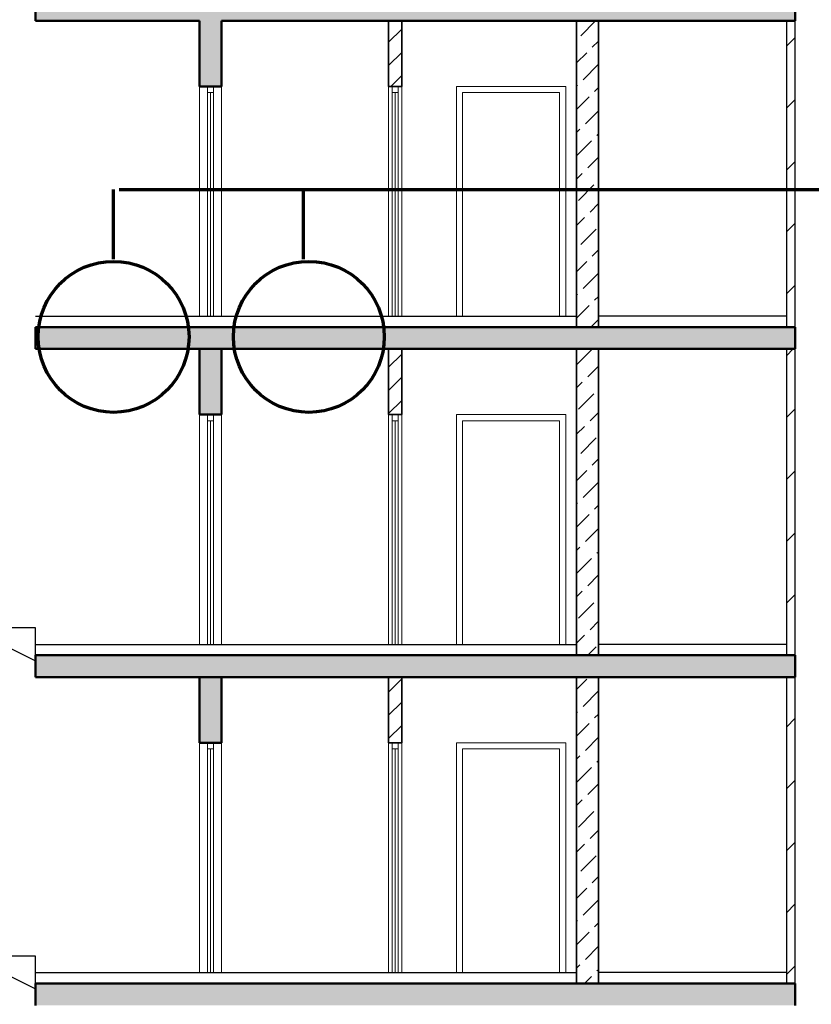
# Model space of a CAD drawing. Header units: millimetres. Extents: x 247266 to 730847, y -636031 to 10052.
# Tile 8 of 256: x 531318 to 538560, y -467781 to -458781. Entities that reach past the tile are written whole.
import ezdxf

# ---------------------------------------------------------------- set-up
doc = ezdxf.new("R2010")
doc.units = ezdxf.units.MM
for name, color, linetype, lineweight in [('Standard', 7, 'Continuous', 25), ('Общий01', 7, 'Continuous', 13), ('Стена_ бетон не несущ.', 7, 'Continuous', 35), ('Стена_ бетон несущ.', 7, 'Continuous', 70), ('Стена_ кирп. кладка не несущ', 7, 'Continuous', 35)]:
    doc.layers.add(name, color=color, linetype=linetype, lineweight=lineweight)
pattern_1 = [(45, (615978.7, -278424.58), (-212.13203, 212.13203), []), (45, (615872.64, -278318.5), (-212.13203, 212.13203), [])]
pattern_2 = [(45, (615978.7, -278424.6), (-565.6854, 565.6854), []), (45, (615695.86, -278141.7), (-565.6854, 565.6854), [])]
pattern_3 = [(45, (615978.7, -278424.58), (-212.13203, 212.13203), [200, -70]), (45, (615872.64, -278318.5), (-212.13203, 212.13203), [200, -70])]

# ---------------------------------------------------------------- blocks, each defined once
blk = doc.blocks.new('СЛОЖНЫЙ_ОБЪЕКТ_14')
at = {"layer": 'Общий01', "color": 7, "linetype": 'Continuous', "lineweight": 25, "transparency": 33554687}
for p, q in [((-87515.5, -187716.8), (-84515.5, -189216.8)), ((-86915.5, -187716.8), (-87215.5, -187716.8)), ((-86915.5, -187866.8), (-86915.5, -187716.8)), ((-86615.5, -187866.8), (-86915.5, -187866.8)), ((-86615.5, -188016.8), (-86615.5, -187866.8)), ((-86315.5, -188016.8), (-86615.5, -188016.8)), ((-86315.5, -188166.8), (-86315.5, -188016.8)), ((-86015.5, -188166.8), (-86315.5, -188166.8)), ((-86015.5, -188316.8), (-86015.5, -188166.8)), ((-85715.5, -188316.8), (-86015.5, -188316.8)), ((-85715.5, -188466.8), (-85715.5, -188316.8)), ((-85415.5, -188466.8), (-85715.5, -188466.8)), ((-85415.5, -188616.8), (-85415.5, -188466.8)), ((-85115.5, -188616.8), (-85415.5, -188616.8)), ((-85115.5, -188766.8), (-85115.5, -188616.8)), ((-84815.5, -188766.8), (-85115.5, -188766.8)), ((-84815.5, -188916.8), (-84815.5, -188766.8)), ((-84515.5, -188916.8), (-84815.5, -188916.8)), ((-84515.5, -189166.8), (-84515.5, -188916.8))]:
    blk.add_line(p, q, dxfattribs=at)
blk = doc.blocks.new('СЛОЖНЫЙ_ОБЪЕКТ_15')
at = {"layer": 'Общий01', "color": 7, "linetype": 'Continuous', "lineweight": 25, "transparency": 33554687}
for p, q in [((-87515.5, -184716.8), (-84515.5, -186216.8)), ((-86915.5, -184716.8), (-87215.5, -184716.8)), ((-86915.5, -184866.8), (-86915.5, -184716.8)), ((-86615.5, -184866.8), (-86915.5, -184866.8)), ((-86615.5, -185016.8), (-86615.5, -184866.8)), ((-86315.5, -185016.8), (-86615.5, -185016.8)), ((-86315.5, -185166.8), (-86315.5, -185016.8)), ((-86015.5, -185166.8), (-86315.5, -185166.8)), ((-86015.5, -185316.8), (-86015.5, -185166.8)), ((-85715.5, -185316.8), (-86015.5, -185316.8)), ((-85715.5, -185466.8), (-85715.5, -185316.8)), ((-85415.5, -185466.8), (-85715.5, -185466.8)), ((-85415.5, -185616.8), (-85415.5, -185466.8)), ((-85115.5, -185616.8), (-85415.5, -185616.8)), ((-85115.5, -185766.8), (-85115.5, -185616.8)), ((-84815.5, -185766.8), (-85115.5, -185766.8)), ((-84815.5, -185916.8), (-84815.5, -185766.8)), ((-84515.5, -185916.8), (-84815.5, -185916.8)), ((-84515.5, -186166.8), (-84515.5, -185916.8))]:
    blk.add_line(p, q, dxfattribs=at)

msp = doc.modelspace()

# ---------------------------------------------------------------- hatches: boundary and pattern name
at = {"layer": 'Общий01', "linetype": 'Continuous', "lineweight": 50, "transparency": 33554687}
for points in [[(538413.16, -458591.38), (531463.16, -458591.38), (531463.16, -458791.38), (538413.16, -458791.38)], [(538413.16, -458791.38), (538413.16, -458591.38), (531463.16, -458591.38), (531463.16, -458791.38)], [(538413.16, -461591.38), (531463.16, -461591.38), (531463.16, -461791.38), (538413.16, -461791.38)], [(538413.16, -461791.38), (538413.16, -461591.38), (531463.16, -461591.38), (531463.16, -461791.38)], [(538413.16, -464591.38), (531463.16, -464591.38), (531463.16, -464791.38), (538413.16, -464791.38)], [(538413.16, -464791.38), (538413.16, -464591.38), (531463.16, -464591.38), (531463.16, -464791.38)]]:
    msp.add_hatch(color=256, dxfattribs=at).paths.add_polyline_path(points)
at = {"layer": 'Стена_ бетон не несущ.', "linetype": 'Continuous', "lineweight": 18, "transparency": 33554687}
h = msp.add_hatch(dxfattribs=at)
h.set_pattern_fill('__________16', color=256, scale=100, style=0, pattern_type=2)
h.set_pattern_definition(pattern_3)
h.paths.add_polyline_path([(536613.16, -458791.38), (536413.16, -458791.38), (536413.16, -461591.38), (536613.16, -461591.38)], flags=0)
h = msp.add_hatch(dxfattribs=at)
h.set_pattern_fill('__________16', color=256, scale=100, style=0, pattern_type=2)
h.set_pattern_definition(pattern_3)
h.paths.add_polyline_path([(536613.16, -461791.38), (536413.16, -461791.38), (536413.16, -464591.38), (536613.16, -464591.38)], flags=0)
h = msp.add_hatch(dxfattribs=at)
h.set_pattern_fill('__________16', color=256, scale=100, style=0, pattern_type=2)
h.set_pattern_definition(pattern_3)
h.paths.add_polyline_path([(536613.16, -464791.38), (536413.16, -464791.38), (536413.16, -467591.38), (536613.16, -467591.38)], flags=0)
at = {"layer": 'Стена_ бетон несущ.', "linetype": 'Continuous', "lineweight": 25, "transparency": 33554687}
for points in [[(532963.16, -459391.38), (533163.16, -459391.38), (533163.16, -458791.38), (532963.16, -458791.38)], [(532963.16, -462391.38), (533163.16, -462391.38), (533163.16, -461791.38), (532963.16, -461791.38)], [(532963.16, -465391.38), (533163.16, -465391.38), (533163.16, -464791.38), (532963.16, -464791.38)], [(538413.16, -467591.38), (531463.16, -467591.38), (531463.16, -467791.38), (538413.16, -467791.38)], [(538413.16, -467791.38), (538413.16, -467591.38), (531463.16, -467591.38), (531463.16, -467791.38)]]:
    msp.add_hatch(color=256, dxfattribs=at).paths.add_polyline_path(points)
at = {"layer": 'Стена_ кирп. кладка не несущ', "linetype": 'Continuous', "lineweight": 18, "transparency": 33554687}
h = msp.add_hatch(dxfattribs=at)
h.set_pattern_fill('__________301', color=256, scale=100, style=0, pattern_type=2)
h.set_pattern_definition(pattern_1)
h.paths.add_polyline_path([(534693.16, -459391.38), (534813.16, -459391.38), (534813.16, -458791.38), (534693.16, -458791.38)], flags=0)
h = msp.add_hatch(dxfattribs=at)
h.set_pattern_fill('__________22', color=256, scale=100, style=0, pattern_type=2)
h.set_pattern_definition(pattern_2)
h.paths.add_polyline_path([(538413.16, -458791.38), (538333.16, -458791.38), (538333.16, -461591.38), (538413.16, -461591.38)], flags=0)
h = msp.add_hatch(dxfattribs=at)
h.set_pattern_fill('__________301', color=256, scale=100, style=0, pattern_type=2)
h.set_pattern_definition(pattern_1)
h.paths.add_polyline_path([(534693.16, -462391.38), (534813.16, -462391.38), (534813.16, -461791.38), (534693.16, -461791.38)], flags=0)
h = msp.add_hatch(dxfattribs=at)
h.set_pattern_fill('__________22', color=256, scale=100, style=0, pattern_type=2)
h.set_pattern_definition(pattern_2)
h.paths.add_polyline_path([(538413.16, -461791.38), (538333.16, -461791.38), (538333.16, -464591.38), (538413.16, -464591.38)], flags=0)
h = msp.add_hatch(dxfattribs=at)
h.set_pattern_fill('__________301', color=256, scale=100, style=0, pattern_type=2)
h.set_pattern_definition(pattern_1)
h.paths.add_polyline_path([(534693.16, -465391.38), (534813.16, -465391.38), (534813.16, -464791.38), (534693.16, -464791.38)], flags=0)
h = msp.add_hatch(dxfattribs=at)
h.set_pattern_fill('__________22', color=256, scale=100, style=0, pattern_type=2)
h.set_pattern_definition(pattern_2)
h.paths.add_polyline_path([(538413.16, -464791.38), (538333.16, -464791.38), (538333.16, -467591.38), (538413.16, -467591.38)], flags=0)

# ---------------------------------------------------------------- linework, layer by layer
at = {"layer": 'Standard', "linetype": 'Continuous', "lineweight": 13, "transparency": 33554687}
for p, q in [((532963.16, -459391.38), (532963.16, -461491.38)), ((533035.16, -459391.38), (533035.16, -459447.38)), ((533035.16, -459447.38), (533091.16, -459447.38)), ((533035.16, -461491.38), (533035.16, -459447.38)), ((533063.16, -461490.38), (533063.16, -459447.38)), ((533091.16, -459447.38), (533091.16, -459391.38)), ((533091.16, -459447.38), (533091.16, -461491.38)), ((533163.16, -461491.38), (533163.16, -459391.38)), ((534693.16, -459391.38), (534693.16, -461491.38)), ((534725.16, -459391.38), (534725.16, -459447.38)), ((534725.16, -459447.38), (534781.16, -459447.38)), ((534725.16, -461491.38), (534725.16, -459447.38)), ((534753.16, -461490.38), (534753.16, -459447.38)), ((534781.16, -459447.38), (534781.16, -459391.38)), ((534781.16, -459447.38), (534781.16, -461491.38)), ((534813.16, -461491.38), (534813.16, -459391.38)), ((535313.16, -459391.38), (535313.16, -461491.38)), ((536313.16, -459391.38), (535313.16, -459391.38)), ((535369.16, -461491.38), (535369.16, -459447.38)), ((535369.16, -459447.38), (536257.16, -459447.38)), ((536257.16, -459447.38), (536257.16, -461491.38)), ((536313.16, -459391.38), (536313.16, -461491.38)), ((532963.16, -462391.38), (532963.16, -464491.38)), ((533035.16, -462391.38), (533035.16, -462447.38)), ((533091.16, -462447.38), (533091.16, -462391.38)), ((533163.16, -464491.38), (533163.16, -462391.38)), ((534693.16, -462391.38), (534693.16, -464491.38)), ((534725.16, -462391.38), (534725.16, -462447.38)), ((534781.16, -462447.38), (534781.16, -462391.38)), ((534813.16, -464491.38), (534813.16, -462391.38)), ((535313.16, -462391.38), (535313.16, -464491.38)), ((536313.16, -462391.38), (535313.16, -462391.38)), ((536313.16, -462391.38), (536313.16, -464491.38)), ((533035.16, -462447.38), (533091.16, -462447.38)), ((533035.16, -464491.38), (533035.16, -462447.38)), ((533063.16, -464490.38), (533063.16, -462447.38)), ((533091.16, -462447.38), (533091.16, -464491.38)), ((534725.16, -462447.38), (534781.16, -462447.38)), ((534725.16, -464491.38), (534725.16, -462447.38)), ((534753.16, -464490.38), (534753.16, -462447.38)), ((534781.16, -462447.38), (534781.16, -464491.38)), ((535369.16, -464491.38), (535369.16, -462447.38)), ((535369.16, -462447.38), (536257.16, -462447.38)), ((536257.16, -462447.38), (536257.16, -464491.38)), ((532963.16, -465391.38), (532963.16, -467491.38)), ((533035.16, -465391.38), (533035.16, -465447.38)), ((533035.16, -465447.38), (533091.16, -465447.38)), ((533035.16, -467491.38), (533035.16, -465447.38)), ((533063.16, -467490.38), (533063.16, -465447.38)), ((533091.16, -465447.38), (533091.16, -465391.38)), ((533091.16, -465447.38), (533091.16, -467491.38)), ((533163.16, -467491.38), (533163.16, -465391.38)), ((534693.16, -465391.38), (534693.16, -467491.38)), ((534725.16, -465391.38), (534725.16, -465447.38)), ((534725.16, -465447.38), (534781.16, -465447.38)), ((534725.16, -467491.38), (534725.16, -465447.38)), ((534753.16, -467490.38), (534753.16, -465447.38)), ((534781.16, -465447.38), (534781.16, -465391.38)), ((534781.16, -465447.38), (534781.16, -467491.38)), ((534813.16, -467491.38), (534813.16, -465391.38)), ((535313.16, -465391.38), (535313.16, -467491.38)), ((536313.16, -465391.38), (535313.16, -465391.38)), ((535369.16, -467491.38), (535369.16, -465447.38)), ((535369.16, -465447.38), (536257.16, -465447.38)), ((536257.16, -465447.38), (536257.16, -467491.38)), ((536313.16, -465391.38), (536313.16, -467491.38))]:
    msp.add_line(p, q, dxfattribs=at)
at = {"layer": 'Standard', "linetype": 'Continuous', "lineweight": 25, "transparency": 33554687}
for p, q in [((531463.16, -461491.38), (536413.16, -461491.38)), ((538333.16, -461491.38), (536613.16, -461491.38)), ((531463.16, -464491.38), (536413.16, -464491.38)), ((538333.16, -464491.38), (536613.16, -464491.38)), ((531463.16, -467491.38), (536413.16, -467491.38)), ((538333.16, -467491.38), (536613.16, -467491.38))]:
    msp.add_line(p, q, dxfattribs=at)
at = {"layer": 'Общий01', "linetype": 'Continuous', "lineweight": 50, "transparency": 33554687}
for p, q in [((531463.16, -458591.38), (531463.16, -458791.38)), ((538413.16, -458791.38), (538413.16, -458591.38)), ((538413.16, -458791.38), (538413.16, -458591.38)), ((532963.16, -458791.38), (531463.16, -458791.38)), ((532963.16, -458791.38), (531463.16, -458791.38)), ((532963.16, -458791.38), (532963.16, -459391.38)), ((533163.16, -459391.38), (533163.16, -458791.38)), ((534693.16, -458791.38), (533163.16, -458791.38)), ((534693.16, -458791.38), (533163.16, -458791.38)), ((534813.16, -458791.38), (534693.16, -458791.38)), ((534813.16, -458791.38), (534693.16, -458791.38)), ((536413.16, -458791.38), (534813.16, -458791.38)), ((536413.16, -458791.38), (534813.16, -458791.38)), ((536613.16, -458791.38), (536413.16, -458791.38)), ((536613.16, -458791.38), (536413.16, -458791.38)), ((536618.16, -458791.38), (536613.16, -458791.38)), ((536618.16, -458791.38), (536613.16, -458791.38)), ((538328.16, -458791.38), (536618.16, -458791.38)), ((538328.16, -458791.38), (536618.16, -458791.38)), ((538333.16, -458791.38), (538328.16, -458791.38)), ((538333.16, -458791.38), (538328.16, -458791.38)), ((538413.16, -458791.38), (538333.16, -458791.38)), ((538413.16, -458791.38), (538333.16, -458791.38)), ((532963.16, -459391.38), (533035.16, -459391.38)), ((533035.16, -459391.38), (533091.16, -459391.38)), ((533091.16, -459391.38), (533163.16, -459391.38)), ((531463.16, -461591.38), (531463.16, -461791.38)), ((538413.16, -461591.38), (531463.16, -461591.38)), ((538413.16, -461591.38), (531463.16, -461591.38)), ((538413.16, -461791.38), (538413.16, -461591.38)), ((538413.16, -461791.38), (538413.16, -461591.38)), ((532963.16, -461791.38), (531463.16, -461791.38)), ((532963.16, -461791.38), (531463.16, -461791.38)), ((533163.16, -461791.38), (532963.16, -461791.38)), ((533163.16, -461791.38), (532963.16, -461791.38)), ((532963.16, -461791.38), (532963.16, -462391.38)), ((533163.16, -462391.38), (533163.16, -461791.38)), ((534693.16, -461791.38), (533163.16, -461791.38)), ((534693.16, -461791.38), (533163.16, -461791.38)), ((534813.16, -461791.38), (534693.16, -461791.38)), ((534813.16, -461791.38), (534693.16, -461791.38)), ((536413.16, -461791.38), (534813.16, -461791.38)), ((536413.16, -461791.38), (534813.16, -461791.38)), ((536613.16, -461791.38), (536413.16, -461791.38)), ((536613.16, -461791.38), (536413.16, -461791.38)), ((536618.16, -461791.38), (536613.16, -461791.38)), ((536618.16, -461791.38), (536613.16, -461791.38)), ((538328.16, -461791.38), (536618.16, -461791.38)), ((538328.16, -461791.38), (536618.16, -461791.38)), ((538333.16, -461791.38), (538328.16, -461791.38)), ((538333.16, -461791.38), (538328.16, -461791.38)), ((538413.16, -461791.38), (538333.16, -461791.38)), ((538413.16, -461791.38), (538333.16, -461791.38)), ((532963.16, -462391.38), (533035.16, -462391.38)), ((533035.16, -462391.38), (533091.16, -462391.38)), ((533091.16, -462391.38), (533163.16, -462391.38)), ((531463.16, -464591.38), (531463.16, -464791.38)), ((538413.16, -464591.38), (531463.16, -464591.38)), ((538413.16, -464591.38), (531463.16, -464591.38)), ((538413.16, -464791.38), (538413.16, -464591.38)), ((538413.16, -464791.38), (538413.16, -464591.38)), ((532963.16, -464791.38), (531463.16, -464791.38)), ((532963.16, -464791.38), (531463.16, -464791.38)), ((533163.16, -464791.38), (532963.16, -464791.38)), ((533163.16, -464791.38), (532963.16, -464791.38)), ((532963.16, -464791.38), (532963.16, -465391.38)), ((533163.16, -465391.38), (533163.16, -464791.38)), ((534693.16, -464791.38), (533163.16, -464791.38)), ((534693.16, -464791.38), (533163.16, -464791.38)), ((534813.16, -464791.38), (534693.16, -464791.38)), ((534813.16, -464791.38), (534693.16, -464791.38)), ((536413.16, -464791.38), (534813.16, -464791.38)), ((536413.16, -464791.38), (534813.16, -464791.38)), ((536613.16, -464791.38), (536413.16, -464791.38)), ((536613.16, -464791.38), (536413.16, -464791.38)), ((536618.16, -464791.38), (536613.16, -464791.38)), ((536618.16, -464791.38), (536613.16, -464791.38)), ((538328.16, -464791.38), (536618.16, -464791.38)), ((538328.16, -464791.38), (536618.16, -464791.38)), ((538333.16, -464791.38), (538328.16, -464791.38)), ((538333.16, -464791.38), (538328.16, -464791.38)), ((538413.16, -464791.38), (538333.16, -464791.38)), ((538413.16, -464791.38), (538333.16, -464791.38)), ((532963.16, -465391.38), (533035.16, -465391.38)), ((533035.16, -465391.38), (533091.16, -465391.38)), ((533091.16, -465391.38), (533163.16, -465391.38)), ((531463.16, -467591.38), (531463.16, -467791.38)), ((538413.16, -467591.38), (531463.16, -467591.38)), ((538413.16, -467791.38), (538413.16, -467591.38)), ((538413.16, -467791.38), (538413.16, -467591.38))]:
    msp.add_line(p, q, dxfattribs=at)
at = {"layer": 'Общий01', "linetype": 'Continuous', "lineweight": 70, "transparency": 33554687}
for p, q in [((532177.37, -460970.37), (532177.37, -460334.64)), ((532227.37, -460334.64), (548144.47, -460334.64)), ((533913.97, -460970.37), (533913.97, -460334.64))]:
    msp.add_line(p, q, dxfattribs=at)
at = {"layer": 'Общий01', "linetype": 'Continuous', "lineweight": 25, "transparency": 33554687}
msp.add_line((538413.16, -467591.38), (531463.16, -467591.38), dxfattribs=at)
at = {"layer": 'Общий01', "linetype": 'Continuous', "lineweight": 70, "transparency": 33554687}
for centre in [(532177.37, -461680.39), (533963.97, -461680.39)]:
    msp.add_circle(centre, 690.03, dxfattribs=at)
at = {"layer": 'Стена_ бетон не несущ.', "linetype": 'Continuous', "lineweight": 35, "transparency": 33554687}
for p, q in [((536413.16, -458791.38), (536413.16, -461591.38)), ((536613.16, -461591.38), (536613.16, -458791.38)), ((536413.16, -461791.38), (536413.16, -464591.38)), ((536613.16, -464591.38), (536613.16, -461791.38)), ((536413.16, -464791.38), (536413.16, -467591.38)), ((536613.16, -467591.38), (536613.16, -464791.38))]:
    msp.add_line(p, q, dxfattribs=at)
at = {"layer": 'Стена_ кирп. кладка не несущ', "linetype": 'Continuous', "lineweight": 35, "transparency": 33554687}
for p, q in [((534693.16, -458791.38), (534693.16, -459391.38)), ((534813.16, -459391.38), (534813.16, -458791.38)), ((534693.16, -459391.38), (534725.16, -459391.38)), ((534725.16, -459391.38), (534781.16, -459391.38)), ((534781.16, -459391.38), (534813.16, -459391.38)), ((534693.16, -461791.38), (534693.16, -462391.38)), ((534813.16, -462391.38), (534813.16, -461791.38)), ((534693.16, -462391.38), (534725.16, -462391.38)), ((534725.16, -462391.38), (534781.16, -462391.38)), ((534781.16, -462391.38), (534813.16, -462391.38)), ((534693.16, -464791.38), (534693.16, -465391.38)), ((534813.16, -465391.38), (534813.16, -464791.38)), ((534693.16, -465391.38), (534725.16, -465391.38)), ((534725.16, -465391.38), (534781.16, -465391.38)), ((534781.16, -465391.38), (534813.16, -465391.38))]:
    msp.add_line(p, q, dxfattribs=at)
at = {"layer": 'Стена_ кирп. кладка не несущ', "linetype": 'Continuous', "lineweight": 25, "transparency": 33554687}
for p, q in [((538333.16, -458791.38), (538333.16, -461591.38)), ((538413.16, -461591.38), (538413.16, -458791.38)), ((538333.16, -461791.38), (538333.16, -464591.38)), ((538413.16, -464591.38), (538413.16, -461791.38)), ((538333.16, -464791.38), (538333.16, -467591.38)), ((538413.16, -467591.38), (538413.16, -464791.38))]:
    msp.add_line(p, q, dxfattribs=at)

# ---------------------------------------------------------------- block references
at = {"layer": 'Общий01', "linetype": 'Continuous', "lineweight": 25, "transparency": 33554687}
for name in ['СЛОЖНЫЙ_ОБЪЕКТ_15', 'СЛОЖНЫЙ_ОБЪЕКТ_14']:
    msp.add_blockref(name, (615978.7, -278424.58), dxfattribs=at)

doc.saveas('drawing.dxf')
